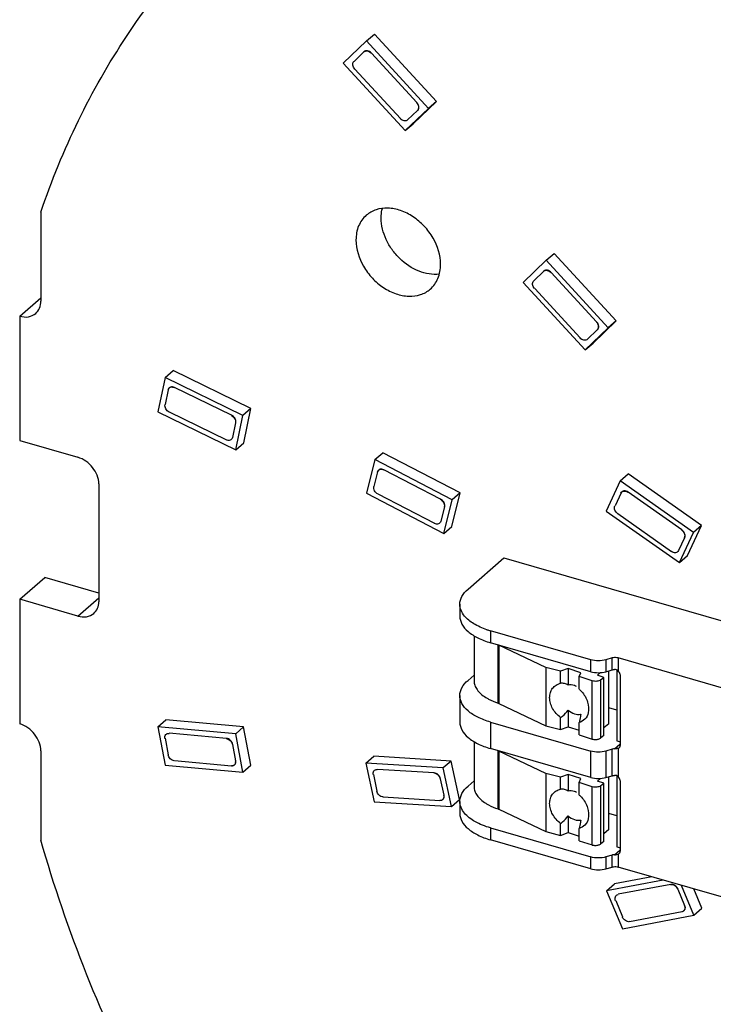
# Model space of a CAD drawing. Header units: millimetres. Extents: x 0 to 210, y 0 to 297.
# Tile 5 of 10: x 83 to 95, y 230 to 246. Entities that reach past the tile are written whole.
import ezdxf

# ---------------------------------------------------------------- set-up
doc = ezdxf.new("R2010")
doc.units = ezdxf.units.MM
doc.header["$LTSCALE"] = 19.36
doc.layers.get('0').update_dxf_attribs({"linetype": 'CONTINUOUS'})

msp = doc.modelspace()

# ---------------------------------------------------------------- linework, layer by layer
at = {"color": 7, "linetype": 'Continuous'}
for p, q in [((89.03396, 245.3313), (89.16446, 245.44432)), ((90.17968, 244.3408), (89.16446, 245.44432)), ((89.03396, 245.3313), (88.65575, 244.96671)), ((90.04918, 244.22779), (89.03396, 245.3313)), ((88.65575, 244.96671), (89.67098, 243.86319)), ((89.80148, 243.97621), (90.17968, 244.3408)), ((90.17968, 244.3408), (90.04918, 244.22779)), ((89.67098, 243.86319), (90.04918, 244.22779)), ((89.67098, 243.86319), (89.80148, 243.97621)), ((83.70225, 242.5314), (83.70225, 241.07427)), ((91.97822, 241.74238), (92.10872, 241.85539)), ((93.12423, 240.75215), (92.10872, 241.85539)), ((91.97822, 241.74238), (91.60018, 241.37761)), ((92.99373, 240.63914), (91.97822, 241.74238)), ((91.93541, 241.56244), (91.93769, 241.56444)), ((91.93764, 241.56449), (91.94014, 241.56665)), ((91.60018, 241.37761), (92.61569, 240.27437)), ((83.35584, 240.82786), (83.70225, 241.12786)), ((83.35584, 240.82786), (83.35584, 238.79297)), ((92.74619, 240.38738), (93.12423, 240.75215)), ((93.12423, 240.75215), (92.99373, 240.63914)), ((92.61569, 240.27437), (92.99373, 240.63914)), ((92.61569, 240.27437), (92.74619, 240.38738)), ((85.73794, 239.82419), (85.86844, 239.93721)), ((87.14252, 239.31598), (85.86844, 239.93721)), ((85.73794, 239.82419), (85.61967, 239.26376)), ((87.01202, 239.20297), (85.73794, 239.82419)), ((85.61967, 239.26376), (86.89375, 238.64254)), ((87.14252, 239.31598), (87.01202, 239.20297)), ((87.02425, 238.75555), (87.14252, 239.31598)), ((86.89375, 238.64254), (87.01202, 239.20297)), ((83.35584, 238.79297), (84.30846, 238.51797)), ((86.89375, 238.64254), (87.02425, 238.75555)), ((89.17059, 238.48051), (89.03484, 237.92888)), ((89.17059, 238.48051), (89.30109, 238.59353)), ((90.43664, 237.82414), (89.17059, 238.48051)), ((90.56714, 237.93716), (89.30109, 238.59353)), ((93.19108, 238.13247), (92.95909, 237.63937)), ((93.19108, 238.13247), (93.32158, 238.24549)), ((94.39123, 237.2889), (93.19108, 238.13247)), ((94.52173, 237.40192), (93.32158, 238.24549)), ((84.65472, 238.08199), (84.65472, 236.15595)), ((89.03484, 237.92888), (90.30089, 237.27251)), ((90.30089, 237.27251), (90.43664, 237.82414)), ((90.43139, 237.38552), (90.56714, 237.93716)), ((90.56714, 237.93716), (90.43664, 237.82414)), ((92.95909, 237.63937), (94.15924, 236.7958)), ((90.30089, 237.27251), (90.43139, 237.38552)), ((94.28974, 236.90881), (94.52173, 237.40192)), ((94.52173, 237.40192), (94.39123, 237.2889)), ((94.15924, 236.7958), (94.39123, 237.2889)), ((90.69777, 236.36263), (91.28527, 236.87142)), ((91.28527, 236.87142), (96.09171, 235.48392)), ((94.15924, 236.7958), (94.28974, 236.90881)), ((83.35584, 236.19489), (83.76834, 236.55213)), ((84.65472, 236.29625), (83.76834, 236.55213)), ((83.35584, 236.19489), (83.35584, 234.15947)), ((84.30846, 235.91989), (83.35584, 236.19489)), ((90.5638, 236.11263), (90.5638, 235.91778)), ((90.79795, 235.59778), (90.79795, 234.86147)), ((92.70655, 235.2054), (91.0638, 235.67962)), ((92.70655, 235.01054), (91.0638, 235.48476)), ((91.96954, 235.07851), (91.20294, 235.44405)), ((93.05655, 235.23426), (92.95655, 235.2054)), ((94.92521, 234.7237), (93.15655, 235.23426)), ((91.96954, 235.07851), (91.96954, 234.12588)), ((92.21387, 235.01626), (91.96954, 235.07851)), ((90.79795, 234.95549), (90.69777, 234.86874)), ((92.33594, 235.06226), (92.21387, 235.01626)), ((92.21387, 234.82021), (92.21387, 235.01626)), ((92.33594, 235.06226), (92.33594, 234.7895)), ((92.54561, 234.99418), (92.33594, 235.06226)), ((92.51569, 234.92937), (92.54561, 234.99418)), ((92.51569, 234.72757), (92.51569, 234.92937)), ((92.72913, 234.86006), (92.51569, 234.92937)), ((92.81709, 234.95074), (92.86869, 234.99543)), ((92.92193, 234.9167), (92.81709, 234.95074)), ((92.86746, 234.87477), (92.92193, 234.9167)), ((92.92193, 233.96407), (92.92193, 234.9167)), ((92.95655, 235.01054), (93.05655, 235.03941)), ((93.00203, 234.15827), (93.00203, 235.02367)), ((93.13245, 235.03967), (93.13245, 233.87723)), ((93.19315, 233.81641), (93.19315, 234.94224)), ((90.5638, 234.61874), (90.5638, 234.18572)), ((91.20294, 234.49142), (91.96954, 234.12588)), ((93.13245, 234.38241), (93.00203, 234.42006)), ((92.21387, 234.06363), (92.21387, 234.25969)), ((92.33594, 234.38239), (92.33594, 234.10963)), ((85.61906, 234.10858), (85.74956, 234.2216)), ((85.61906, 234.10858), (85.73732, 233.47987)), ((86.89313, 233.99422), (85.61906, 234.10858)), ((87.02363, 234.10723), (85.74956, 234.2216)), ((87.02363, 234.10723), (86.89313, 233.99422)), ((87.1419, 233.47852), (87.02363, 234.10723)), ((91.0638, 234.18572), (92.70655, 233.7115)), ((91.96954, 234.12588), (92.21387, 234.06363)), ((92.21387, 234.06363), (92.33594, 234.10963)), ((92.33594, 234.10963), (92.51569, 234.05126)), ((92.51569, 233.97674), (92.51569, 234.17854)), ((93.00203, 234.15827), (92.92193, 234.0889)), ((87.0114, 233.36551), (86.89313, 233.99422)), ((92.51569, 233.97674), (92.72913, 233.90744)), ((92.92193, 233.96407), (92.86746, 233.92214)), ((90.79795, 233.86573), (90.79795, 233.12942)), ((93.13245, 233.87723), (93.19315, 233.85971)), ((83.70225, 233.71306), (83.70225, 232.25559)), ((89.02569, 233.51267), (89.15619, 233.62569)), ((90.42304, 233.54733), (89.15619, 233.62569)), ((92.70655, 233.27849), (91.0638, 233.75271)), ((91.96954, 233.34646), (91.20294, 233.712)), ((93.05655, 233.74037), (92.95655, 233.7115)), ((85.73732, 233.47987), (87.0114, 233.36551)), ((87.0114, 233.36551), (87.1419, 233.47852)), ((89.02569, 233.51267), (89.15979, 232.88276)), ((90.29254, 233.43432), (89.02569, 233.51267)), ((90.42304, 233.54733), (90.29254, 233.43432)), ((90.55714, 232.91742), (90.42304, 233.54733)), ((90.42664, 232.80441), (90.29254, 233.43432)), ((91.96954, 233.34646), (91.96954, 232.39383)), ((92.21387, 233.28421), (91.96954, 233.34646)), ((92.33594, 233.33021), (92.21387, 233.28421)), ((92.33594, 233.33021), (92.33594, 233.05744)), ((92.54561, 233.26213), (92.33594, 233.33021)), ((92.95655, 233.27849), (93.05655, 233.30736)), ((93.00203, 232.42622), (93.00203, 233.29162)), ((93.13245, 233.30762), (93.13245, 232.14518)), ((90.79795, 233.22344), (90.69777, 233.13669)), ((92.21387, 233.08816), (92.21387, 233.28421)), ((92.51569, 233.19732), (92.54561, 233.26213)), ((92.51569, 232.99552), (92.51569, 233.19732)), ((92.72913, 233.12801), (92.51569, 233.19732)), ((92.81709, 233.21869), (92.86869, 233.26337)), ((92.92193, 233.18465), (92.81709, 233.21869)), ((92.86746, 233.14271), (92.92193, 233.18465)), ((92.92193, 232.23202), (92.92193, 233.18465)), ((93.19315, 232.08435), (93.19315, 233.21019)), ((89.15979, 232.88276), (90.42664, 232.80441)), ((90.42664, 232.80441), (90.55714, 232.91742)), ((90.5638, 232.88669), (90.5638, 232.69183)), ((91.20294, 232.75937), (91.96954, 232.39383)), ((92.33594, 232.65034), (92.33594, 232.37758)), ((93.13245, 232.65036), (93.00203, 232.68801)), ((92.21387, 232.33158), (92.21387, 232.52764)), ((91.0638, 232.45367), (92.70655, 231.97945)), ((91.96954, 232.39383), (92.21387, 232.33158)), ((92.21387, 232.33158), (92.33594, 232.37758)), ((92.33594, 232.37758), (92.51569, 232.31921)), ((92.51569, 232.24469), (92.51569, 232.44649)), ((93.00203, 232.42622), (92.92193, 232.35685)), ((92.70655, 231.7846), (91.0638, 232.25882)), ((92.51569, 232.24469), (92.72913, 232.17538)), ((92.92193, 232.23202), (92.86746, 232.19009)), ((93.05655, 232.00832), (92.95655, 231.97945)), ((93.13245, 232.14518), (93.19315, 232.12766)), ((92.95655, 231.7846), (93.05655, 231.81346)), ((94.92521, 231.3029), (93.15655, 231.81346)), ((93.89123, 231.60138), (92.96481, 231.42693)), ((92.96481, 231.42693), (93.09531, 231.53995)), ((93.70581, 231.65491), (93.09531, 231.53995)), ((92.96481, 231.42693), (93.22579, 230.80443)), ((94.39828, 231.02521), (94.19328, 231.51418)), ((94.52878, 231.13823), (94.39566, 231.45576)), ((94.20504, 231.08315), (94.20217, 231.08254)), ((94.39828, 231.02521), (94.52878, 231.13823)), ((93.22579, 230.80443), (94.39828, 231.02521))]:
    msp.add_line(p, q, dxfattribs=at)
at = {"color": 9, "linetype": 'Continuous'}
for p, q in [((88.99358, 245.15356), (88.83149, 244.99731)), ((89.85979, 244.32284), (89.11529, 245.13208)), ((88.84514, 244.87166), (89.58964, 244.06241)), ((89.87094, 244.19502), (89.70885, 244.03876)), ((91.93791, 241.56461), (91.77589, 241.40828)), ((92.80432, 240.73413), (92.05962, 241.54317)), ((91.78959, 241.28262), (92.53429, 240.47357)), ((92.81552, 240.6063), (92.6535, 240.44997)), ((85.78909, 239.62265), (85.7384, 239.38247)), ((86.82524, 239.20574), (85.89092, 239.6613)), ((85.80644, 239.26099), (86.74077, 238.80543)), ((86.89079, 239.08209), (86.8401, 238.84191)), ((90.24844, 237.83285), (89.32, 238.31419)), ((89.21621, 238.27915), (89.15803, 238.04273)), ((89.22304, 237.92017), (90.15147, 237.43883)), ((93.2048, 237.93535), (93.10538, 237.72402)), ((94.19807, 237.33093), (93.31796, 237.94955)), ((90.31095, 237.70813), (90.25277, 237.47171)), ((93.15225, 237.59734), (94.03236, 236.97872)), ((94.24244, 237.20209), (94.14301, 236.99076)), ((84.30846, 235.91989), (84.65472, 236.21976)), ((91.0638, 235.67962), (91.0638, 235.48476)), ((91.18919, 234.49691), (91.18919, 235.44954)), ((91.20294, 235.44405), (91.20294, 234.49142)), ((93.05655, 235.03941), (93.05655, 235.23426)), ((93.15655, 235.23426), (93.15655, 235.02352)), ((92.70655, 235.01054), (92.70655, 235.2054)), ((92.95655, 235.2054), (92.95655, 235.01054)), ((92.72913, 233.90744), (92.72913, 234.86006)), ((92.86746, 234.87477), (92.86746, 233.92214)), ((91.0638, 234.18572), (91.0638, 233.75271)), ((86.74015, 233.91965), (85.80583, 234.00352)), ((85.73779, 233.92132), (85.78847, 233.65188)), ((86.83949, 233.82004), (86.89017, 233.5506)), ((93.09738, 233.74686), (93.18652, 233.82406)), ((91.18918, 232.76487), (91.18918, 233.71749)), ((91.20294, 233.712), (91.20294, 232.75937)), ((92.70655, 233.27849), (92.70655, 233.7115)), ((92.95655, 233.7115), (92.95655, 233.27849)), ((93.05655, 233.30736), (93.05655, 233.74037)), ((93.15655, 233.75647), (93.15655, 233.29146)), ((85.89031, 233.55444), (86.82463, 233.47057)), ((89.14846, 233.32747), (89.20593, 233.05751)), ((90.14279, 233.35478), (89.21376, 233.41224)), ((90.2439, 233.2574), (90.30137, 232.98744)), ((92.86746, 233.14271), (92.86746, 232.19009)), ((92.72913, 232.17538), (92.72913, 233.12801)), ((89.30954, 232.9623), (90.23857, 232.90484)), ((91.0638, 232.45367), (91.0638, 232.25882)), ((93.05655, 231.81346), (93.05655, 232.00832)), ((93.09738, 232.01481), (93.18652, 232.09201)), ((93.15655, 232.02442), (93.15655, 231.81346)), ((92.70655, 231.7846), (92.70655, 231.97945)), ((92.95655, 231.97945), (92.95655, 231.7846)), ((94.01825, 231.52935), (93.15842, 231.36744)), ((94.1312, 231.45297), (94.24305, 231.18619)), ((93.11754, 231.26379), (93.22939, 230.99701)), ((93.34484, 230.9228), (94.20467, 231.0847))]:
    msp.add_line(p, q, dxfattribs=at)
at = {"color": 7, "linetype": 'Continuous'}
for centre, radius, start, end in [((91.45137, 237.02348), 1.39864, 251.51028, 253.912203), ((92.7729, 234.99494), 0.1418, 252.021631, 253.908199), ((92.19569, 234.36542), 0.48328, 41.986083, 48.536253), ((92.7729, 234.04231), 0.1418, 252.021631, 253.908199), ((92.19569, 232.63337), 0.48328, 41.986083, 48.536253), ((92.7729, 233.26289), 0.1418, 252.021631, 253.908199), ((92.7729, 232.31026), 0.1418, 252.021631, 253.908199)]:
    msp.add_arc(centre, radius, start, end, dxfattribs=at)
for points, knots in [([(83.70225, 242.5314), (83.87659, 243.04235), (84.28317, 244.03374), (85.07148, 245.41786), (86.02263, 246.66588), (86.76004, 247.39931), (87.1501, 247.73711)], [0, 0, 0, 0, 0.25654153, 0.50761506, 0.7548022, 1, 1, 1, 1]), ([(88.99108, 245.1514), (88.99817, 245.15823), (89.01725, 245.16852), (89.05081, 245.16858), (89.08452, 245.15535), (89.10409, 245.13937), (89.11279, 245.12991)], [0, 0, 0, 0, 0.216829, 0.45325813, 0.71704215, 1, 1, 1, 1]), ([(89.11529, 245.13208), (89.10659, 245.14154), (89.08702, 245.15751), (89.05331, 245.17074), (89.01975, 245.17069), (89.00067, 245.1604), (88.99358, 245.15356)], [0, 0, 0, 0, 0.28295785, 0.54674187, 0.783171, 1, 1, 1, 1]), ([(88.84264, 244.86949), (88.82583, 244.88777), (88.80784, 244.92243), (88.81071, 244.96922), (88.82182, 244.98823), (88.82899, 244.99514)], [0, 0, 0, 0, 0.54244939, 0.78244341, 1, 1, 1, 1]), ([(89.85729, 244.32067), (89.87411, 244.30239), (89.89209, 244.26773), (89.88923, 244.22095), (89.87811, 244.20193), (89.87094, 244.19502)], [0, 0, 0, 0, 0.54244939, 0.78244341, 1, 1, 1, 1]), ([(89.87344, 244.19718), (89.88061, 244.2041), (89.89173, 244.22311), (89.89459, 244.26989), (89.87661, 244.30456), (89.85979, 244.32284)], [0, 0, 0, 0, 0.21755659, 0.45755061, 1, 1, 1, 1]), ([(89.70885, 244.03876), (89.70176, 244.03193), (89.68269, 244.02164), (89.64913, 244.02159), (89.61541, 244.03481), (89.59584, 244.05079), (89.58714, 244.06025)], [0, 0, 0, 0, 0.216829, 0.45325813, 0.71704215, 1, 1, 1, 1]), ([(89.03228, 242.47926), (88.97797, 242.43222), (88.88842, 242.30445), (88.86317, 242.15239), (88.86317, 242.07453)], [0, 0, 0, 0, 0.47993666, 1, 1, 1, 1]), ([(90.24881, 241.67453), (90.24881, 241.82397), (90.17437, 242.05583), (89.98803, 242.30452), (89.80617, 242.45961), (89.60169, 242.56319), (89.39105, 242.60604), (89.19197, 242.58212), (89.07839, 242.51919), (89.03228, 242.47926)], [0, 0, 0, 0, 0.25647688, 0.39454447, 0.53164089, 0.66263033, 0.78400824, 0.89530736, 1, 1, 1, 1]), ([(89.27567, 242.43177), (89.27567, 242.44551), (89.27728, 242.49912), (89.28548, 242.55258), (89.29565, 242.59115)], [0, 0, 0, 0, 0.25630218, 1, 1, 1, 1]), ([(90.22794, 241.51447), (90.11682, 241.5017), (89.87239, 241.54569), (89.61652, 241.71919), (89.4493, 241.91278), (89.32318, 242.12761), (89.27567, 242.31244), (89.27567, 242.43177)], [0, 0, 0, 0, 0.23029921, 0.4884363, 0.62225297, 0.75430502, 1, 1, 1, 1]), ([(88.86317, 242.07453), (88.86317, 241.92509), (88.9376, 241.69324), (89.12394, 241.44454), (89.3058, 241.28945), (89.51028, 241.18587), (89.72092, 241.14302), (89.92, 241.16694), (90.03358, 241.22987), (90.07969, 241.26981)], [0, 0, 0, 0, 0.25647688, 0.39454447, 0.53164089, 0.66263033, 0.78400824, 0.89530736, 1, 1, 1, 1]), ([(90.07969, 241.26981), (90.13401, 241.31684), (90.22355, 241.44461), (90.24881, 241.59668), (90.24881, 241.67453)], [0, 0, 0, 0, 0.47993666, 1, 1, 1, 1]), ([(91.93764, 241.56448), (91.94494, 241.57079), (91.96405, 241.57996), (92.00926, 241.57892), (92.04089, 241.55863), (92.05712, 241.541)], [0, 0, 0, 0, 0.21855098, 0.45730096, 1, 1, 1, 1]), ([(92.05962, 241.54317), (92.04339, 241.56079), (92.01176, 241.58109), (91.96655, 241.58213), (91.94744, 241.57296), (91.94014, 241.56665)], [0, 0, 0, 0, 0.54269904, 0.78144902, 1, 1, 1, 1]), ([(91.78709, 241.28045), (91.77026, 241.29873), (91.75227, 241.33339), (91.75512, 241.38017), (91.76622, 241.39919), (91.77339, 241.40611)], [0, 0, 0, 0, 0.5424421, 0.78244479, 1, 1, 1, 1]), ([(83.61769, 240.87191), (83.64486, 240.89542), (83.68962, 240.95931), (83.70225, 241.03534), (83.70225, 241.07427)], [0, 0, 0, 0, 0.47993235, 1, 1, 1, 1]), ([(83.35584, 240.82786), (83.40206, 240.81452), (83.49639, 240.80459), (83.58497, 240.84361), (83.61769, 240.87191)], [0, 0, 0, 0, 0.52653201, 1, 1, 1, 1]), ([(92.80182, 240.73196), (92.81864, 240.71369), (92.83664, 240.67902), (92.83379, 240.63224), (92.82268, 240.61322), (92.81552, 240.6063)], [0, 0, 0, 0, 0.5424421, 0.78244479, 1, 1, 1, 1]), ([(92.81802, 240.60847), (92.82518, 240.61538), (92.83629, 240.6344), (92.83914, 240.68119), (92.82114, 240.71585), (92.80432, 240.73413)], [0, 0, 0, 0, 0.21755521, 0.4575579, 1, 1, 1, 1]), ([(92.6535, 240.44997), (92.64641, 240.44313), (92.62734, 240.43284), (92.59378, 240.43277), (92.56006, 240.44598), (92.54049, 240.46195), (92.53179, 240.47141)], [0, 0, 0, 0, 0.21683425, 0.4532552, 0.71703381, 1, 1, 1, 1]), ([(85.78659, 239.62049), (85.78868, 239.6304), (85.79716, 239.64947), (85.83279, 239.67459), (85.86886, 239.66867), (85.88842, 239.65913)], [0, 0, 0, 0, 0.24308709, 0.4777022, 1, 1, 1, 1]), ([(85.89092, 239.6613), (85.87136, 239.67083), (85.83529, 239.67676), (85.79966, 239.65163), (85.79118, 239.63256), (85.78909, 239.62265)], [0, 0, 0, 0, 0.5222978, 0.75691291, 1, 1, 1, 1]), ([(85.80394, 239.25883), (85.78109, 239.26997), (85.74372, 239.30559), (85.73109, 239.35749), (85.7359, 239.3803)], [0, 0, 0, 0, 0.52164231, 1, 1, 1, 1]), ([(86.82274, 239.20357), (86.8456, 239.19243), (86.88297, 239.15681), (86.8956, 239.10491), (86.89079, 239.08209)], [0, 0, 0, 0, 0.52164231, 1, 1, 1, 1]), ([(86.89329, 239.08426), (86.8981, 239.10707), (86.88547, 239.15897), (86.8481, 239.19459), (86.82524, 239.20574)], [0, 0, 0, 0, 0.47835769, 1, 1, 1, 1]), ([(86.8401, 238.84191), (86.83801, 238.832), (86.82953, 238.81293), (86.7939, 238.78781), (86.75782, 238.79373), (86.73827, 238.80326)], [0, 0, 0, 0, 0.24308709, 0.4777022, 1, 1, 1, 1]), ([(84.65472, 238.08199), (84.65186, 238.17806), (84.56993, 238.36945), (84.40251, 238.49082), (84.30846, 238.51797)], [0, 0, 0, 0, 0.49540439, 1, 1, 1, 1]), ([(89.21371, 238.27698), (89.21611, 238.28675), (89.22531, 238.30547), (89.26206, 238.32915), (89.29802, 238.32213), (89.3175, 238.31203)], [0, 0, 0, 0, 0.24075934, 0.47502205, 1, 1, 1, 1]), ([(89.32, 238.31419), (89.30052, 238.32429), (89.26456, 238.33131), (89.22781, 238.30764), (89.21861, 238.28892), (89.21621, 238.27915)], [0, 0, 0, 0, 0.52497795, 0.75924066, 1, 1, 1, 1]), ([(89.22054, 237.918), (89.19793, 237.92972), (89.16137, 237.9659), (89.15, 238.0181), (89.15553, 238.04057)], [0, 0, 0, 0, 0.52389001, 1, 1, 1, 1]), ([(93.2023, 237.93318), (93.20648, 237.94206), (93.21969, 237.9583), (93.26164, 237.9733), (93.29664, 237.96061), (93.31546, 237.94739)], [0, 0, 0, 0, 0.22915466, 0.46303347, 1, 1, 1, 1]), ([(93.31796, 237.94955), (93.29914, 237.96278), (93.26414, 237.97546), (93.22219, 237.96047), (93.20898, 237.94423), (93.2048, 237.93535)], [0, 0, 0, 0, 0.53696653, 0.77084534, 1, 1, 1, 1]), ([(90.24594, 237.83069), (90.26854, 237.81897), (90.30511, 237.78279), (90.31648, 237.73059), (90.31095, 237.70813)], [0, 0, 0, 0, 0.52389001, 1, 1, 1, 1]), ([(90.31345, 237.71029), (90.31898, 237.73276), (90.30761, 237.78495), (90.27104, 237.82113), (90.24844, 237.83285)], [0, 0, 0, 0, 0.47610999, 1, 1, 1, 1]), ([(93.14975, 237.59517), (93.1289, 237.60983), (93.09703, 237.64871), (93.09347, 237.70186), (93.10288, 237.72185)], [0, 0, 0, 0, 0.53561697, 1, 1, 1, 1]), ([(90.25277, 237.47171), (90.25037, 237.46194), (90.24117, 237.44322), (90.20442, 237.41954), (90.16846, 237.42656), (90.14897, 237.43666)], [0, 0, 0, 0, 0.24075934, 0.47502205, 1, 1, 1, 1]), ([(94.19557, 237.32877), (94.21642, 237.31411), (94.24829, 237.27523), (94.25184, 237.22208), (94.24244, 237.20209)], [0, 0, 0, 0, 0.53561697, 1, 1, 1, 1]), ([(94.24494, 237.20425), (94.25434, 237.22424), (94.25079, 237.2774), (94.21892, 237.31628), (94.19807, 237.33093)], [0, 0, 0, 0, 0.46438303, 1, 1, 1, 1]), ([(94.14301, 236.99076), (94.13884, 236.98188), (94.12562, 236.96564), (94.08367, 236.95064), (94.04868, 236.96333), (94.02986, 236.97655)], [0, 0, 0, 0, 0.22915466, 0.46303347, 1, 1, 1, 1]), ([(90.5638, 236.11263), (90.56379, 236.15724), (90.59199, 236.25473), (90.65831, 236.32846), (90.69777, 236.36263)], [0, 0, 0, 0, 0.46078564, 1, 1, 1, 1]), ([(84.57032, 235.96394), (84.59633, 235.98644), (84.63959, 236.04679), (84.6536, 236.1189), (84.65472, 236.15595)], [0, 0, 0, 0, 0.48128186, 1, 1, 1, 1]), ([(90.63982, 235.92143), (90.61652, 235.94958), (90.57839, 236.00938), (90.56381, 236.07952), (90.5638, 236.11263)], [0, 0, 0, 0, 0.5245881, 1, 1, 1, 1]), ([(84.30846, 235.91989), (84.35469, 235.90655), (84.44902, 235.89662), (84.5376, 235.93563), (84.57032, 235.96394)], [0, 0, 0, 0, 0.5265262, 1, 1, 1, 1]), ([(90.5638, 235.91778), (90.56381, 235.87317), (90.59209, 235.77562), (90.70117, 235.65404), (90.86332, 235.55317), (90.99275, 235.50527), (91.0638, 235.48476)], [0, 0, 0, 0, 0.19064714, 0.41373957, 0.6839679, 1, 1, 1, 1]), ([(91.00782, 235.69704), (90.93238, 235.72229), (90.79835, 235.77994), (90.68154, 235.87104), (90.63982, 235.92143)], [0, 0, 0, 0, 0.54872757, 1, 1, 1, 1]), ([(93.15655, 235.23426), (93.14867, 235.23654), (93.11572, 235.24311), (93.08091, 235.24129), (93.05655, 235.23426)], [0, 0, 0, 0, 0.2445376, 1, 1, 1, 1]), ([(93.05655, 235.03941), (93.05973, 235.04032), (93.07311, 235.0437), (93.0869, 235.04541), (93.09737, 235.04589)], [0, 0, 0, 0, 0.23975636, 1, 1, 1, 1]), ([(93.15655, 235.02352), (93.14892, 235.03112), (93.13026, 235.04342), (93.10819, 235.04639), (93.0974, 235.0459)], [0, 0, 0, 0, 0.4994163, 1, 1, 1, 1]), ([(93.19315, 234.94224), (93.19315, 234.94935), (93.18946, 234.97947), (93.17288, 235.00726), (93.15655, 235.02352)], [0, 0, 0, 0, 0.23584978, 1, 1, 1, 1]), ([(90.5638, 234.61874), (90.56379, 234.66334), (90.59199, 234.76084), (90.65831, 234.83457), (90.69777, 234.86874)], [0, 0, 0, 0, 0.46078564, 1, 1, 1, 1]), ([(90.79795, 234.86147), (90.79796, 234.8367), (90.80706, 234.7849), (90.84606, 234.71216), (90.90797, 234.64486), (90.95992, 234.60684), (90.98872, 234.58877)], [0, 0, 0, 0, 0.2144499, 0.44567691, 0.70556684, 1, 1, 1, 1]), ([(92.21387, 234.25969), (92.16064, 234.29873), (92.09298, 234.37496), (92.04368, 234.49377), (92.03032, 234.58349), (92.04199, 234.66805), (92.0788, 234.74079), (92.13822, 234.79476), (92.18797, 234.81441), (92.21387, 234.82021)], [0, 0, 0, 0, 0.28190896, 0.41784691, 0.54565217, 0.66458725, 0.77671268, 0.88666265, 1, 1, 1, 1]), ([(92.33594, 234.7895), (92.31919, 234.8016), (92.27928, 234.81981), (92.23577, 234.82219), (92.21387, 234.82021)], [0, 0, 0, 0, 0.48461477, 1, 1, 1, 1]), ([(92.47707, 234.76722), (92.46539, 234.77304), (92.4211, 234.7916), (92.37017, 234.79708), (92.33594, 234.7895)], [0, 0, 0, 0, 0.27136358, 1, 1, 1, 1]), ([(92.86746, 234.87477), (92.85051, 234.86171), (92.80372, 234.84925), (92.75715, 234.8519), (92.7336, 234.8587)], [0, 0, 0, 0, 0.4660691, 1, 1, 1, 1]), ([(91.0638, 234.18572), (90.99275, 234.20623), (90.86332, 234.25413), (90.70117, 234.355), (90.59209, 234.47658), (90.56381, 234.57413), (90.5638, 234.61874)], [0, 0, 0, 0, 0.31603205, 0.58626035, 0.80935281, 1, 1, 1, 1]), ([(90.98872, 234.58877), (91.00328, 234.57964), (91.06709, 234.54284), (91.13565, 234.51468), (91.1892, 234.49691)], [0, 0, 0, 0, 0.23344116, 1, 1, 1, 1]), ([(92.55491, 234.68871), (92.59992, 234.63876), (92.66719, 234.52677), (92.68051, 234.39341), (92.66681, 234.33525)], [0, 0, 0, 0, 0.52948495, 1, 1, 1, 1]), ([(92.21387, 234.25969), (92.22556, 234.26744), (92.27205, 234.30206), (92.31134, 234.34607), (92.33594, 234.38239)], [0, 0, 0, 0, 0.24229102, 1, 1, 1, 1]), ([(92.33594, 234.38239), (92.36642, 234.35585), (92.43227, 234.31514), (92.51151, 234.30712), (92.54561, 234.31494)], [0, 0, 0, 0, 0.53597999, 1, 1, 1, 1]), ([(92.66681, 234.33525), (92.65797, 234.29773), (92.62282, 234.22565), (92.55185, 234.18696), (92.51569, 234.17854)], [0, 0, 0, 0, 0.50934548, 1, 1, 1, 1]), ([(92.54561, 234.31494), (92.54357, 234.30252), (92.53543, 234.25668), (92.52517, 234.21116), (92.51569, 234.17854)], [0, 0, 0, 0, 0.27042228, 1, 1, 1, 1]), ([(83.70225, 233.71306), (83.70225, 233.81053), (83.6216, 234.00722), (83.45172, 234.13179), (83.35584, 234.15947)], [0, 0, 0, 0, 0.49408853, 1, 1, 1, 1]), ([(90.5638, 234.18572), (90.56381, 234.14112), (90.59209, 234.04357), (90.70117, 233.92199), (90.86332, 233.82112), (90.99275, 233.77322), (91.0638, 233.75271)], [0, 0, 0, 0, 0.19064714, 0.41373957, 0.6839679, 1, 1, 1, 1]), ([(85.73529, 233.91916), (85.73143, 233.93967), (85.7365, 233.97558), (85.7719, 234.00019), (85.79288, 234.00229), (85.80333, 234.00135)], [0, 0, 0, 0, 0.5074565, 0.74503031, 1, 1, 1, 1]), ([(86.73765, 233.91748), (86.76166, 233.91533), (86.80857, 233.8901), (86.83484, 233.84473), (86.83949, 233.82004)], [0, 0, 0, 0, 0.48974788, 1, 1, 1, 1]), ([(86.84199, 233.82221), (86.83734, 233.84689), (86.81107, 233.89226), (86.76416, 233.91749), (86.74015, 233.91965)], [0, 0, 0, 0, 0.51025212, 1, 1, 1, 1]), ([(92.7336, 233.90607), (92.7364, 233.90526), (92.74819, 233.90224), (92.7603, 233.90052), (92.76953, 233.89987)], [0, 0, 0, 0, 0.23951024, 1, 1, 1, 1]), ([(92.76953, 233.89987), (92.78802, 233.89855), (92.82217, 233.90073), (92.85525, 233.91273), (92.86746, 233.92214)], [0, 0, 0, 0, 0.54590034, 1, 1, 1, 1]), ([(93.17199, 233.76585), (93.17993, 233.77258), (93.18799, 233.7853), (93.19136, 233.79901), (93.19199, 233.80268)], [0, 0, 0, 0, 0.73679058, 1, 1, 1, 1]), ([(85.88781, 233.55227), (85.86379, 233.55443), (85.81689, 233.57966), (85.79062, 233.62503), (85.78597, 233.64971)], [0, 0, 0, 0, 0.48974788, 1, 1, 1, 1]), ([(93.09738, 233.74686), (93.0869, 233.74637), (93.07311, 233.74466), (93.05973, 233.74129), (93.05655, 233.74037)], [0, 0, 0, 0, 0.76024227, 1, 1, 1, 1]), ([(93.15655, 233.75626), (93.15459, 233.75544), (93.14589, 233.75227), (93.13674, 233.75046), (93.12968, 233.74946)], [0, 0, 0, 0, 0.22979232, 1, 1, 1, 1]), ([(86.89017, 233.5506), (86.89403, 233.53008), (86.88896, 233.49418), (86.85356, 233.46957), (86.83258, 233.46747), (86.82213, 233.4684)], [0, 0, 0, 0, 0.5074565, 0.74503031, 1, 1, 1, 1]), ([(86.82463, 233.47057), (86.83508, 233.46963), (86.85606, 233.47173), (86.89146, 233.49634), (86.89653, 233.53225), (86.89267, 233.55276)], [0, 0, 0, 0, 0.25496969, 0.4925435, 1, 1, 1, 1]), ([(89.14596, 233.32531), (89.14158, 233.34588), (89.14552, 233.38197), (89.18001, 233.40797), (89.20086, 233.41071), (89.21126, 233.41007)], [0, 0, 0, 0, 0.51040786, 0.74727854, 1, 1, 1, 1]), ([(90.14029, 233.35261), (90.16421, 233.35113), (90.21166, 233.32683), (90.23866, 233.28204), (90.2439, 233.2574)], [0, 0, 0, 0, 0.48758092, 1, 1, 1, 1]), ([(90.2464, 233.25957), (90.24116, 233.28421), (90.21416, 233.32899), (90.16671, 233.3533), (90.14279, 233.35478)], [0, 0, 0, 0, 0.51241908, 1, 1, 1, 1]), ([(93.05655, 233.30736), (93.05973, 233.30827), (93.07311, 233.31165), (93.0869, 233.31336), (93.09737, 233.31384)], [0, 0, 0, 0, 0.23975636, 1, 1, 1, 1]), ([(93.15655, 233.29146), (93.14892, 233.29906), (93.13026, 233.31137), (93.10819, 233.31434), (93.0974, 233.31385)], [0, 0, 0, 0, 0.4994163, 1, 1, 1, 1]), ([(93.19315, 233.21019), (93.19315, 233.2173), (93.18946, 233.24742), (93.17288, 233.27521), (93.15655, 233.29146)], [0, 0, 0, 0, 0.23584978, 1, 1, 1, 1]), ([(90.5638, 232.88669), (90.56379, 232.93129), (90.59199, 233.02879), (90.65831, 233.10251), (90.69777, 233.13669)], [0, 0, 0, 0, 0.46078564, 1, 1, 1, 1]), ([(90.79795, 233.12942), (90.79796, 233.10465), (90.80706, 233.05285), (90.84606, 232.98011), (90.90797, 232.91281), (90.95991, 232.87479), (90.98872, 232.85672)], [0, 0, 0, 0, 0.21445016, 0.4456773, 0.70556711, 1, 1, 1, 1]), ([(92.86746, 233.14271), (92.85051, 233.12966), (92.80372, 233.1172), (92.75715, 233.11985), (92.7336, 233.12665)], [0, 0, 0, 0, 0.4660691, 1, 1, 1, 1]), ([(89.30704, 232.96014), (89.28312, 232.96161), (89.23568, 232.98592), (89.20868, 233.03071), (89.20343, 233.05535)], [0, 0, 0, 0, 0.48758092, 1, 1, 1, 1]), ([(90.30137, 232.98744), (90.30575, 232.96687), (90.30181, 232.93078), (90.26732, 232.90478), (90.24647, 232.90203), (90.23607, 232.90268)], [0, 0, 0, 0, 0.51040786, 0.74727854, 1, 1, 1, 1]), ([(90.23857, 232.90484), (90.24897, 232.9042), (90.26982, 232.90695), (90.30431, 232.93294), (90.30825, 232.96903), (90.30387, 232.98961)], [0, 0, 0, 0, 0.25272146, 0.48959214, 1, 1, 1, 1]), ([(92.21387, 232.52764), (92.16064, 232.56668), (92.09298, 232.64291), (92.04368, 232.76172), (92.03032, 232.85144), (92.04199, 232.936), (92.0788, 233.00874), (92.13822, 233.06271), (92.18797, 233.08236), (92.21387, 233.08816)], [0, 0, 0, 0, 0.28190896, 0.41784691, 0.54565217, 0.66458725, 0.77671268, 0.88666265, 1, 1, 1, 1]), ([(92.33594, 233.05744), (92.31919, 233.06955), (92.27928, 233.08776), (92.23577, 233.09014), (92.21387, 233.08816)], [0, 0, 0, 0, 0.48461477, 1, 1, 1, 1]), ([(92.47707, 233.03517), (92.46539, 233.04099), (92.4211, 233.05955), (92.37017, 233.06502), (92.33594, 233.05744)], [0, 0, 0, 0, 0.27136358, 1, 1, 1, 1]), ([(90.63982, 232.69549), (90.61652, 232.72364), (90.57839, 232.78344), (90.56381, 232.85357), (90.5638, 232.88669)], [0, 0, 0, 0, 0.5245881, 1, 1, 1, 1]), ([(90.98872, 232.85672), (91.00327, 232.84759), (91.06708, 232.8108), (91.13563, 232.78263), (91.18918, 232.76487)], [0, 0, 0, 0, 0.23344196, 1, 1, 1, 1]), ([(92.55491, 232.95665), (92.59992, 232.9067), (92.66719, 232.79472), (92.68051, 232.66136), (92.66681, 232.6032)], [0, 0, 0, 0, 0.52948495, 1, 1, 1, 1]), ([(90.5638, 232.69183), (90.56381, 232.64722), (90.59209, 232.54968), (90.70117, 232.42809), (90.86332, 232.32722), (90.99275, 232.27933), (91.0638, 232.25882)], [0, 0, 0, 0, 0.19064714, 0.41373957, 0.6839679, 1, 1, 1, 1]), ([(91.0638, 232.45367), (90.97657, 232.47885), (90.82222, 232.53839), (90.68675, 232.6388), (90.63982, 232.69549)], [0, 0, 0, 0, 0.55229388, 1, 1, 1, 1]), ([(92.21387, 232.52764), (92.22556, 232.53539), (92.27205, 232.57001), (92.31134, 232.61402), (92.33594, 232.65034)], [0, 0, 0, 0, 0.24229102, 1, 1, 1, 1]), ([(92.33594, 232.65034), (92.36642, 232.6238), (92.43227, 232.58309), (92.51151, 232.57507), (92.54561, 232.58289)], [0, 0, 0, 0, 0.53597999, 1, 1, 1, 1]), ([(92.66681, 232.6032), (92.65797, 232.56568), (92.62282, 232.4936), (92.55185, 232.45491), (92.51569, 232.44649)], [0, 0, 0, 0, 0.50934548, 1, 1, 1, 1]), ([(92.54561, 232.58289), (92.54357, 232.57047), (92.53543, 232.52462), (92.52517, 232.47911), (92.51569, 232.44649)], [0, 0, 0, 0, 0.27042228, 1, 1, 1, 1]), ([(95.10526, 217.56082), (93.74931, 218.37342), (91.16967, 220.28781), (87.88896, 223.80825), (85.30892, 227.82988), (84.12617, 230.76845), (83.70225, 232.25559)], [0, 0, 0, 0, 0.24958672, 0.50367314, 0.75584662, 1, 1, 1, 1]), ([(92.7336, 232.17402), (92.7364, 232.17321), (92.74819, 232.17019), (92.7603, 232.16847), (92.76953, 232.16782)], [0, 0, 0, 0, 0.23951024, 1, 1, 1, 1]), ([(92.76953, 232.16782), (92.78802, 232.1665), (92.82217, 232.16867), (92.85525, 232.18068), (92.86746, 232.19009)], [0, 0, 0, 0, 0.54590034, 1, 1, 1, 1]), ([(93.09738, 232.01481), (93.0869, 232.01432), (93.07311, 232.01261), (93.05973, 232.00924), (93.05655, 232.00832)], [0, 0, 0, 0, 0.76024227, 1, 1, 1, 1]), ([(93.0974, 232.01481), (93.10282, 232.01506), (93.12272, 232.01615), (93.14311, 232.01858), (93.15655, 232.02421)], [0, 0, 0, 0, 0.27129293, 1, 1, 1, 1]), ([(93.17199, 232.0338), (93.17993, 232.04053), (93.18799, 232.05325), (93.19136, 232.06696), (93.19199, 232.07062)], [0, 0, 0, 0, 0.73679058, 1, 1, 1, 1]), ([(93.05655, 231.81346), (93.06444, 231.81574), (93.09738, 231.82231), (93.13219, 231.82049), (93.15655, 231.81346)], [0, 0, 0, 0, 0.2445376, 1, 1, 1, 1]), ([(94.01575, 231.52718), (94.03803, 231.53138), (94.08914, 231.51595), (94.12134, 231.4765), (94.1312, 231.45297)], [0, 0, 0, 0, 0.47054318, 1, 1, 1, 1]), ([(94.1337, 231.45514), (94.12384, 231.47866), (94.09164, 231.51812), (94.04053, 231.53354), (94.01825, 231.52935)], [0, 0, 0, 0, 0.52945682, 1, 1, 1, 1]), ([(93.11504, 231.26163), (93.10637, 231.28231), (93.10184, 231.31891), (93.12708, 231.35505), (93.14617, 231.36344), (93.15592, 231.36528)], [0, 0, 0, 0, 0.53113427, 0.76489298, 1, 1, 1, 1]), ([(94.20467, 231.0847), (94.21442, 231.08654), (94.23351, 231.09494), (94.25875, 231.13107), (94.25422, 231.16767), (94.24555, 231.18835)], [0, 0, 0, 0, 0.23510702, 0.46886573, 1, 1, 1, 1]), ([(94.24305, 231.18619), (94.25172, 231.1655), (94.25625, 231.1289), (94.2316, 231.0936), (94.21379, 231.08522), (94.20504, 231.08315)], [0, 0, 0, 0, 0.54369339, 0.78297953, 1, 1, 1, 1]), ([(93.34234, 230.92063), (93.32006, 230.91644), (93.26895, 230.93186), (93.23675, 230.97132), (93.22689, 230.99484)], [0, 0, 0, 0, 0.47054318, 1, 1, 1, 1])]:
    msp.add_open_spline(points, degree=3, knots=knots, dxfattribs=at)
for points in [[(92.95655, 235.2054), (92.91616, 235.19374), (92.83155, 235.18356), (92.74694, 235.19374), (92.70655, 235.2054)], [(92.70655, 235.01054), (92.74694, 234.99888), (92.83155, 234.9887), (92.91616, 234.99888), (92.95655, 235.01054)], [(91.1892, 234.49691), (91.19389, 234.49536), (91.19849, 234.49355), (91.20294, 234.49142)], [(93.19199, 233.80268), (93.19278, 233.8072), (93.19315, 233.81181), (93.19315, 233.81641)], [(92.95655, 233.7115), (92.91616, 233.69984), (92.83155, 233.68966), (92.74694, 233.69984), (92.70655, 233.7115)], [(93.12968, 233.74946), (93.11899, 233.74795), (93.10818, 233.74737), (93.0974, 233.74688)], [(93.15655, 233.75647), (93.16211, 233.7588), (93.16739, 233.76196), (93.17199, 233.76585)], [(92.70655, 233.27849), (92.74694, 233.26683), (92.83155, 233.25665), (92.91616, 233.26683), (92.95655, 233.27849)], [(91.18918, 232.76487), (91.19387, 232.76331), (91.19849, 232.7615), (91.20294, 232.75937)], [(93.15655, 232.02442), (93.16211, 232.02674), (93.16739, 232.02991), (93.17199, 232.0338)], [(93.19199, 232.07062), (93.19278, 232.07515), (93.19315, 232.07976), (93.19315, 232.08435)], [(92.95655, 231.97945), (92.91616, 231.96779), (92.83155, 231.95761), (92.74694, 231.96779), (92.70655, 231.97945)], [(92.70655, 231.7846), (92.74694, 231.77294), (92.83155, 231.76276), (92.91616, 231.77294), (92.95655, 231.7846)]]:
    msp.add_open_spline(points, degree=3, dxfattribs=at)

doc.saveas('drawing.dxf')
